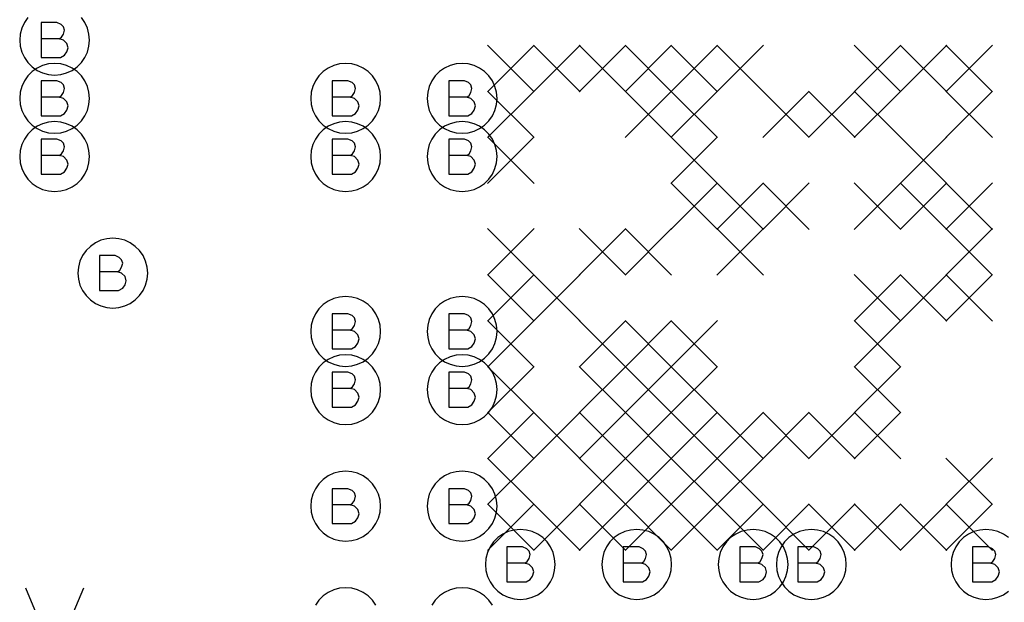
# Model space of a CAD drawing. Extents: x 280 to 610, y 250 to 460.
# Tile 20 of 53: x 368.5 to 376.96, y 306.77 to 311.77. Entities that reach past the tile are written whole.
import ezdxf

# ---------------------------------------------------------------- set-up
doc = ezdxf.new("R2010")
doc.units = 0
doc.layers.add('RVP8-IFD_G_fab_art', color=2, linetype='CONTINUOUS')

msp = doc.modelspace()

# ---------------------------------------------------------------- linework, layer by layer
at = {"layer": 'RVP8-IFD_G_fab_art'}
for points in [[(368.57, 311.793), (368.54, 311.75), (368.518, 311.703), (368.505, 311.652), (368.5, 311.6), (368.505, 311.548), (368.518, 311.497), (368.54, 311.45), (368.57, 311.407), (368.607, 311.37), (368.65, 311.34), (368.697, 311.318), (368.748, 311.305), (368.8, 311.3), (368.852, 311.305), (368.903, 311.318), (368.95, 311.34), (368.993, 311.37), (369.03, 311.407), (369.06, 311.45), (369.082, 311.497), (369.095, 311.548), (369.1, 311.6), (369.1, 311.6), (369.095, 311.652), (369.082, 311.703), (369.06, 311.75), (369.03, 311.793)], [(368.84, 311.61), (368.86, 311.625), (368.875, 311.65), (368.885, 311.685), (368.875, 311.715), (368.855, 311.735), (368.82, 311.75), (368.685, 311.75), (368.685, 311.45), (368.85, 311.45), (368.885, 311.47), (368.905, 311.5), (368.915, 311.535), (368.905, 311.57), (368.875, 311.6), (368.84, 311.61), (368.685, 311.61)], [(372.519, 311.556), (372.919, 311.156)], [(372.919, 311.556), (372.519, 311.156)], [(372.913, 311.556), (373.313, 311.156)], [(373.313, 311.556), (372.913, 311.156)], [(373.307, 311.556), (373.707, 311.156)], [(373.707, 311.556), (373.307, 311.156)], [(373.7, 311.556), (374.1, 311.156)], [(374.1, 311.556), (373.7, 311.156)], [(374.094, 311.556), (374.494, 311.156)], [(374.494, 311.556), (374.094, 311.156)], [(374.488, 311.556), (374.888, 311.156)], [(374.888, 311.556), (374.488, 311.156)], [(375.669, 311.556), (376.069, 311.156)], [(376.069, 311.556), (375.669, 311.156)], [(376.063, 311.556), (376.463, 311.156)], [(376.463, 311.556), (376.063, 311.156)], [(376.456, 311.556), (376.856, 311.156)], [(376.856, 311.556), (376.456, 311.156)], [(368.84, 311.11), (368.86, 311.125), (368.875, 311.15), (368.885, 311.185), (368.875, 311.215), (368.855, 311.235), (368.82, 311.25), (368.685, 311.25), (368.685, 310.95), (368.85, 310.95), (368.885, 310.97), (368.905, 311), (368.915, 311.035), (368.905, 311.07), (368.875, 311.1), (368.84, 311.11), (368.685, 311.11)], [(371.34, 311.11), (371.36, 311.125), (371.375, 311.15), (371.385, 311.185), (371.375, 311.215), (371.355, 311.235), (371.32, 311.25), (371.185, 311.25), (371.185, 310.95), (371.35, 310.95), (371.385, 310.97), (371.405, 311), (371.415, 311.035), (371.405, 311.07), (371.375, 311.1), (371.34, 311.11), (371.185, 311.11)], [(372.34, 311.11), (372.36, 311.125), (372.375, 311.15), (372.385, 311.185), (372.375, 311.215), (372.355, 311.235), (372.32, 311.25), (372.185, 311.25), (372.185, 310.95), (372.35, 310.95), (372.385, 310.97), (372.405, 311), (372.415, 311.035), (372.405, 311.07), (372.375, 311.1), (372.34, 311.11), (372.185, 311.11)], [(372.519, 311.163), (372.919, 310.763)], [(372.919, 311.163), (372.519, 310.763)], [(373.7, 311.163), (374.1, 310.763)], [(374.1, 311.163), (373.7, 310.763)], [(374.094, 311.163), (374.494, 310.763)], [(374.494, 311.163), (374.094, 310.763)], [(374.882, 311.163), (375.282, 310.763)], [(375.282, 311.163), (374.882, 310.763)], [(375.275, 311.163), (375.675, 310.763)], [(375.675, 311.163), (375.275, 310.763)], [(375.669, 311.163), (376.069, 310.763)], [(376.069, 311.163), (375.669, 310.763)], [(376.456, 311.163), (376.856, 310.763)], [(376.856, 311.163), (376.456, 310.763)], [(368.84, 310.61), (368.86, 310.625), (368.875, 310.65), (368.885, 310.685), (368.875, 310.715), (368.855, 310.735), (368.82, 310.75), (368.685, 310.75), (368.685, 310.45), (368.85, 310.45), (368.885, 310.47), (368.905, 310.5), (368.915, 310.535), (368.905, 310.57), (368.875, 310.6), (368.84, 310.61), (368.685, 310.61)], [(371.34, 310.61), (371.36, 310.625), (371.375, 310.65), (371.385, 310.685), (371.375, 310.715), (371.355, 310.735), (371.32, 310.75), (371.185, 310.75), (371.185, 310.45), (371.35, 310.45), (371.385, 310.47), (371.405, 310.5), (371.415, 310.535), (371.405, 310.57), (371.375, 310.6), (371.34, 310.61), (371.185, 310.61)], [(372.34, 310.61), (372.36, 310.625), (372.375, 310.65), (372.385, 310.685), (372.375, 310.715), (372.355, 310.735), (372.32, 310.75), (372.185, 310.75), (372.185, 310.45), (372.35, 310.45), (372.385, 310.47), (372.405, 310.5), (372.415, 310.535), (372.405, 310.57), (372.375, 310.6), (372.34, 310.61), (372.185, 310.61)], [(372.519, 310.769), (372.919, 310.369)], [(372.919, 310.769), (372.519, 310.369)], [(374.094, 310.769), (374.494, 310.369)], [(374.494, 310.769), (374.094, 310.369)], [(376.063, 310.769), (376.463, 310.369)], [(376.463, 310.769), (376.063, 310.369)], [(374.094, 310.375), (374.494, 309.975)], [(374.494, 310.375), (374.094, 309.975)], [(374.488, 310.375), (374.888, 309.975)], [(374.888, 310.375), (374.488, 309.975)], [(374.882, 310.375), (375.282, 309.975)], [(375.282, 310.375), (374.882, 309.975)], [(375.669, 310.375), (376.069, 309.975)], [(376.069, 310.375), (375.669, 309.975)], [(376.063, 310.375), (376.463, 309.975)], [(376.463, 310.375), (376.063, 309.975)], [(376.456, 310.375), (376.856, 309.975)], [(376.856, 310.375), (376.456, 309.975)], [(372.519, 309.982), (372.919, 309.582)], [(372.919, 309.982), (372.519, 309.582)], [(373.307, 309.982), (373.707, 309.582)], [(373.707, 309.982), (373.307, 309.582)], [(373.7, 309.982), (374.1, 309.582)], [(374.1, 309.982), (373.7, 309.582)], [(374.488, 309.982), (374.888, 309.582)], [(374.888, 309.982), (374.488, 309.582)], [(376.456, 309.982), (376.856, 309.582)], [(376.856, 309.982), (376.456, 309.582)], [(369.34, 309.61), (369.36, 309.625), (369.375, 309.65), (369.385, 309.685), (369.375, 309.715), (369.355, 309.735), (369.32, 309.75), (369.185, 309.75), (369.185, 309.45), (369.35, 309.45), (369.385, 309.47), (369.405, 309.5), (369.415, 309.535), (369.405, 309.57), (369.375, 309.6), (369.34, 309.61), (369.185, 309.61)], [(372.519, 309.588), (372.919, 309.188)], [(372.919, 309.588), (372.519, 309.188)], [(372.913, 309.588), (373.313, 309.188)], [(373.313, 309.588), (372.913, 309.188)], [(375.669, 309.588), (376.069, 309.188)], [(376.069, 309.588), (375.669, 309.188)], [(376.063, 309.588), (376.463, 309.188)], [(376.463, 309.588), (376.063, 309.188)], [(376.456, 309.588), (376.856, 309.188)], [(376.856, 309.588), (376.456, 309.188)], [(371.34, 309.11), (371.36, 309.125), (371.375, 309.15), (371.385, 309.185), (371.375, 309.215), (371.355, 309.235), (371.32, 309.25), (371.185, 309.25), (371.185, 308.95), (371.35, 308.95), (371.385, 308.97), (371.405, 309), (371.415, 309.035), (371.405, 309.07), (371.375, 309.1), (371.34, 309.11), (371.185, 309.11)], [(372.34, 309.11), (372.36, 309.125), (372.375, 309.15), (372.385, 309.185), (372.375, 309.215), (372.355, 309.235), (372.32, 309.25), (372.185, 309.25), (372.185, 308.95), (372.35, 308.95), (372.385, 308.97), (372.405, 309), (372.415, 309.035), (372.405, 309.07), (372.375, 309.1), (372.34, 309.11), (372.185, 309.11)], [(372.519, 309.194), (372.919, 308.794)], [(372.919, 309.194), (372.519, 308.794)], [(373.307, 309.194), (373.707, 308.794)], [(373.707, 309.194), (373.307, 308.794)], [(373.7, 309.194), (374.1, 308.794)], [(374.1, 309.194), (373.7, 308.794)], [(374.094, 309.194), (374.494, 308.794)], [(374.494, 309.194), (374.094, 308.794)], [(375.669, 309.194), (376.069, 308.794)], [(376.069, 309.194), (375.669, 308.794)], [(372.519, 308.8), (372.919, 308.4)], [(372.919, 308.8), (372.519, 308.4)], [(373.307, 308.8), (373.707, 308.4)], [(373.707, 308.8), (373.307, 308.4)], [(373.7, 308.8), (374.1, 308.4)], [(374.1, 308.8), (373.7, 308.4)], [(374.094, 308.8), (374.494, 308.4)], [(374.494, 308.8), (374.094, 308.4)], [(375.669, 308.8), (376.069, 308.4)], [(376.069, 308.8), (375.669, 308.4)], [(371.34, 308.61), (371.36, 308.625), (371.375, 308.65), (371.385, 308.685), (371.375, 308.715), (371.355, 308.735), (371.32, 308.75), (371.185, 308.75), (371.185, 308.45), (371.35, 308.45), (371.385, 308.47), (371.405, 308.5), (371.415, 308.535), (371.405, 308.57), (371.375, 308.6), (371.34, 308.61), (371.185, 308.61)], [(372.34, 308.61), (372.36, 308.625), (372.375, 308.65), (372.385, 308.685), (372.375, 308.715), (372.355, 308.735), (372.32, 308.75), (372.185, 308.75), (372.185, 308.45), (372.35, 308.45), (372.385, 308.47), (372.405, 308.5), (372.415, 308.535), (372.405, 308.57), (372.375, 308.6), (372.34, 308.61), (372.185, 308.61)], [(372.519, 308.407), (372.919, 308.007)], [(372.919, 308.407), (372.519, 308.007)], [(372.913, 308.407), (373.313, 308.007)], [(373.313, 308.407), (372.913, 308.007)], [(373.307, 308.407), (373.707, 308.007)], [(373.707, 308.407), (373.307, 308.007)], [(373.7, 308.407), (374.1, 308.007)], [(374.1, 308.407), (373.7, 308.007)], [(374.094, 308.407), (374.494, 308.007)], [(374.494, 308.407), (374.094, 308.007)], [(374.488, 308.407), (374.888, 308.007)], [(374.888, 308.407), (374.488, 308.007)], [(374.882, 308.407), (375.282, 308.007)], [(375.282, 308.407), (374.882, 308.007)], [(375.275, 308.407), (375.675, 308.007)], [(375.675, 308.407), (375.275, 308.007)], [(375.669, 308.407), (376.069, 308.007)], [(376.069, 308.407), (375.669, 308.007)], [(372.519, 308.013), (372.919, 307.613)], [(372.919, 308.013), (372.519, 307.613)], [(373.307, 308.013), (373.707, 307.613)], [(373.707, 308.013), (373.307, 307.613)], [(373.7, 308.013), (374.1, 307.613)], [(374.1, 308.013), (373.7, 307.613)], [(374.094, 308.013), (374.494, 307.613)], [(374.494, 308.013), (374.094, 307.613)], [(374.488, 308.013), (374.888, 307.613)], [(374.888, 308.013), (374.488, 307.613)], [(376.456, 308.013), (376.856, 307.613)], [(376.856, 308.013), (376.456, 307.613)], [(371.34, 307.61), (371.36, 307.625), (371.375, 307.65), (371.385, 307.685), (371.375, 307.715), (371.355, 307.735), (371.32, 307.75), (371.185, 307.75), (371.185, 307.45), (371.35, 307.45), (371.385, 307.47), (371.405, 307.5), (371.415, 307.535), (371.405, 307.57), (371.375, 307.6), (371.34, 307.61), (371.185, 307.61)], [(372.34, 307.61), (372.36, 307.625), (372.375, 307.65), (372.385, 307.685), (372.375, 307.715), (372.355, 307.735), (372.32, 307.75), (372.185, 307.75), (372.185, 307.45), (372.35, 307.45), (372.385, 307.47), (372.405, 307.5), (372.415, 307.535), (372.405, 307.57), (372.375, 307.6), (372.34, 307.61), (372.185, 307.61)], [(372.519, 307.619), (372.919, 307.219)], [(372.919, 307.619), (372.519, 307.219)], [(372.913, 307.619), (373.313, 307.219)], [(373.313, 307.619), (372.913, 307.219)], [(373.307, 307.619), (373.707, 307.219)], [(373.707, 307.619), (373.307, 307.219)], [(373.7, 307.619), (374.1, 307.219)], [(374.1, 307.619), (373.7, 307.219)], [(374.094, 307.619), (374.494, 307.219)], [(374.494, 307.619), (374.094, 307.219)], [(374.488, 307.619), (374.888, 307.219)], [(374.888, 307.619), (374.488, 307.219)], [(374.882, 307.619), (375.282, 307.219)], [(375.282, 307.619), (374.882, 307.219)], [(375.275, 307.619), (375.675, 307.219)], [(375.675, 307.619), (375.275, 307.219)], [(375.669, 307.619), (376.069, 307.219)], [(376.069, 307.619), (375.669, 307.219)], [(376.063, 307.619), (376.463, 307.219)], [(376.463, 307.619), (376.063, 307.219)], [(376.456, 307.619), (376.856, 307.219)], [(376.856, 307.619), (376.456, 307.219)], [(376.993, 307.33), (376.95, 307.36), (376.903, 307.382), (376.852, 307.395), (376.8, 307.4), (376.748, 307.395), (376.697, 307.382), (376.65, 307.36), (376.607, 307.33), (376.57, 307.293), (376.54, 307.25), (376.518, 307.203), (376.505, 307.152), (376.5, 307.1), (376.505, 307.048), (376.518, 306.997), (376.54, 306.95), (376.57, 306.907), (376.607, 306.87), (376.65, 306.84), (376.697, 306.818), (376.748, 306.805), (376.8, 306.8), (376.852, 306.805), (376.903, 306.818), (376.95, 306.84), (376.993, 306.87)], [(372.84, 307.11), (372.86, 307.125), (372.875, 307.15), (372.885, 307.185), (372.875, 307.215), (372.855, 307.235), (372.82, 307.25), (372.685, 307.25), (372.685, 306.95), (372.85, 306.95), (372.885, 306.97), (372.905, 307), (372.915, 307.035), (372.905, 307.07), (372.875, 307.1), (372.84, 307.11), (372.685, 307.11)], [(373.84, 307.11), (373.86, 307.125), (373.875, 307.15), (373.885, 307.185), (373.875, 307.215), (373.855, 307.235), (373.82, 307.25), (373.685, 307.25), (373.685, 306.95), (373.85, 306.95), (373.885, 306.97), (373.905, 307), (373.915, 307.035), (373.905, 307.07), (373.875, 307.1), (373.84, 307.11), (373.685, 307.11)], [(374.84, 307.11), (374.86, 307.125), (374.875, 307.15), (374.885, 307.185), (374.875, 307.215), (374.855, 307.235), (374.82, 307.25), (374.685, 307.25), (374.685, 306.95), (374.85, 306.95), (374.885, 306.97), (374.905, 307), (374.915, 307.035), (374.905, 307.07), (374.875, 307.1), (374.84, 307.11), (374.685, 307.11)], [(375.34, 307.11), (375.36, 307.125), (375.375, 307.15), (375.385, 307.185), (375.375, 307.215), (375.355, 307.235), (375.32, 307.25), (375.185, 307.25), (375.185, 306.95), (375.35, 306.95), (375.385, 306.97), (375.405, 307), (375.415, 307.035), (375.405, 307.07), (375.375, 307.1), (375.34, 307.11), (375.185, 307.11)], [(376.84, 307.11), (376.86, 307.125), (376.875, 307.15), (376.885, 307.185), (376.875, 307.215), (376.855, 307.235), (376.82, 307.25), (376.685, 307.25), (376.685, 306.95), (376.85, 306.95), (376.885, 306.97), (376.905, 307), (376.915, 307.035), (376.905, 307.07), (376.875, 307.1), (376.84, 307.11), (376.685, 307.11)], [(368.55, 306.9), (368.8, 306.3), (369.05, 306.9)], [(371.56, 306.75), (371.53, 306.793), (371.493, 306.83), (371.45, 306.86), (371.403, 306.882), (371.352, 306.895), (371.3, 306.9), (371.248, 306.895), (371.197, 306.882), (371.15, 306.86), (371.107, 306.83), (371.07, 306.793), (371.04, 306.75)], [(372.56, 306.75), (372.53, 306.793), (372.493, 306.83), (372.45, 306.86), (372.403, 306.882), (372.352, 306.895), (372.3, 306.9), (372.248, 306.895), (372.197, 306.882), (372.15, 306.86), (372.107, 306.83), (372.07, 306.793), (372.04, 306.75)]]:
    msp.add_lwpolyline(points, dxfattribs=at)
for points in [[(369.1, 311.1), (369.095, 311.152), (369.082, 311.203), (369.06, 311.25), (369.03, 311.293), (368.993, 311.33), (368.95, 311.36), (368.903, 311.382), (368.852, 311.395), (368.8, 311.4), (368.748, 311.395), (368.697, 311.382), (368.65, 311.36), (368.607, 311.33), (368.57, 311.293), (368.54, 311.25), (368.518, 311.203), (368.505, 311.152), (368.5, 311.1), (368.505, 311.048), (368.518, 310.997), (368.54, 310.95), (368.57, 310.907), (368.607, 310.87), (368.65, 310.84), (368.697, 310.818), (368.748, 310.805), (368.8, 310.8), (368.852, 310.805), (368.903, 310.818), (368.95, 310.84), (368.993, 310.87), (369.03, 310.907), (369.06, 310.95), (369.082, 310.997), (369.095, 311.048), (369.1, 311.1)], [(371.6, 311.1), (371.595, 311.152), (371.582, 311.203), (371.56, 311.25), (371.53, 311.293), (371.493, 311.33), (371.45, 311.36), (371.403, 311.382), (371.352, 311.395), (371.3, 311.4), (371.248, 311.395), (371.197, 311.382), (371.15, 311.36), (371.107, 311.33), (371.07, 311.293), (371.04, 311.25), (371.018, 311.203), (371.005, 311.152), (371, 311.1), (371.005, 311.048), (371.018, 310.997), (371.04, 310.95), (371.07, 310.907), (371.107, 310.87), (371.15, 310.84), (371.197, 310.818), (371.248, 310.805), (371.3, 310.8), (371.352, 310.805), (371.403, 310.818), (371.45, 310.84), (371.493, 310.87), (371.53, 310.907), (371.56, 310.95), (371.582, 310.997), (371.595, 311.048), (371.6, 311.1)], [(372.6, 311.1), (372.595, 311.152), (372.582, 311.203), (372.56, 311.25), (372.53, 311.293), (372.493, 311.33), (372.45, 311.36), (372.403, 311.382), (372.352, 311.395), (372.3, 311.4), (372.248, 311.395), (372.197, 311.382), (372.15, 311.36), (372.107, 311.33), (372.07, 311.293), (372.04, 311.25), (372.018, 311.203), (372.005, 311.152), (372, 311.1), (372.005, 311.048), (372.018, 310.997), (372.04, 310.95), (372.07, 310.907), (372.107, 310.87), (372.15, 310.84), (372.197, 310.818), (372.248, 310.805), (372.3, 310.8), (372.352, 310.805), (372.403, 310.818), (372.45, 310.84), (372.493, 310.87), (372.53, 310.907), (372.56, 310.95), (372.582, 310.997), (372.595, 311.048), (372.6, 311.1)], [(369.1, 310.6), (369.095, 310.652), (369.082, 310.703), (369.06, 310.75), (369.03, 310.793), (368.993, 310.83), (368.95, 310.86), (368.903, 310.882), (368.852, 310.895), (368.8, 310.9), (368.748, 310.895), (368.697, 310.882), (368.65, 310.86), (368.607, 310.83), (368.57, 310.793), (368.54, 310.75), (368.518, 310.703), (368.505, 310.652), (368.5, 310.6), (368.505, 310.548), (368.518, 310.497), (368.54, 310.45), (368.57, 310.407), (368.607, 310.37), (368.65, 310.34), (368.697, 310.318), (368.748, 310.305), (368.8, 310.3), (368.852, 310.305), (368.903, 310.318), (368.95, 310.34), (368.993, 310.37), (369.03, 310.407), (369.06, 310.45), (369.082, 310.497), (369.095, 310.548), (369.1, 310.6)], [(371.6, 310.6), (371.595, 310.652), (371.582, 310.703), (371.56, 310.75), (371.53, 310.793), (371.493, 310.83), (371.45, 310.86), (371.403, 310.882), (371.352, 310.895), (371.3, 310.9), (371.248, 310.895), (371.197, 310.882), (371.15, 310.86), (371.107, 310.83), (371.07, 310.793), (371.04, 310.75), (371.018, 310.703), (371.005, 310.652), (371, 310.6), (371.005, 310.548), (371.018, 310.497), (371.04, 310.45), (371.07, 310.407), (371.107, 310.37), (371.15, 310.34), (371.197, 310.318), (371.248, 310.305), (371.3, 310.3), (371.352, 310.305), (371.403, 310.318), (371.45, 310.34), (371.493, 310.37), (371.53, 310.407), (371.56, 310.45), (371.582, 310.497), (371.595, 310.548), (371.6, 310.6)], [(372.6, 310.6), (372.595, 310.652), (372.582, 310.703), (372.56, 310.75), (372.53, 310.793), (372.493, 310.83), (372.45, 310.86), (372.403, 310.882), (372.352, 310.895), (372.3, 310.9), (372.248, 310.895), (372.197, 310.882), (372.15, 310.86), (372.107, 310.83), (372.07, 310.793), (372.04, 310.75), (372.018, 310.703), (372.005, 310.652), (372, 310.6), (372.005, 310.548), (372.018, 310.497), (372.04, 310.45), (372.07, 310.407), (372.107, 310.37), (372.15, 310.34), (372.197, 310.318), (372.248, 310.305), (372.3, 310.3), (372.352, 310.305), (372.403, 310.318), (372.45, 310.34), (372.493, 310.37), (372.53, 310.407), (372.56, 310.45), (372.582, 310.497), (372.595, 310.548), (372.6, 310.6)], [(369.6, 309.6), (369.595, 309.652), (369.582, 309.703), (369.56, 309.75), (369.53, 309.793), (369.493, 309.83), (369.45, 309.86), (369.403, 309.882), (369.352, 309.895), (369.3, 309.9), (369.248, 309.895), (369.197, 309.882), (369.15, 309.86), (369.107, 309.83), (369.07, 309.793), (369.04, 309.75), (369.018, 309.703), (369.005, 309.652), (369, 309.6), (369.005, 309.548), (369.018, 309.497), (369.04, 309.45), (369.07, 309.407), (369.107, 309.37), (369.15, 309.34), (369.197, 309.318), (369.248, 309.305), (369.3, 309.3), (369.352, 309.305), (369.403, 309.318), (369.45, 309.34), (369.493, 309.37), (369.53, 309.407), (369.56, 309.45), (369.582, 309.497), (369.595, 309.548), (369.6, 309.6)], [(371.6, 309.1), (371.595, 309.152), (371.582, 309.203), (371.56, 309.25), (371.53, 309.293), (371.493, 309.33), (371.45, 309.36), (371.403, 309.382), (371.352, 309.395), (371.3, 309.4), (371.248, 309.395), (371.197, 309.382), (371.15, 309.36), (371.107, 309.33), (371.07, 309.293), (371.04, 309.25), (371.018, 309.203), (371.005, 309.152), (371, 309.1), (371.005, 309.048), (371.018, 308.997), (371.04, 308.95), (371.07, 308.907), (371.107, 308.87), (371.15, 308.84), (371.197, 308.818), (371.248, 308.805), (371.3, 308.8), (371.352, 308.805), (371.403, 308.818), (371.45, 308.84), (371.493, 308.87), (371.53, 308.907), (371.56, 308.95), (371.582, 308.997), (371.595, 309.048), (371.6, 309.1)], [(372.6, 309.1), (372.595, 309.152), (372.582, 309.203), (372.56, 309.25), (372.53, 309.293), (372.493, 309.33), (372.45, 309.36), (372.403, 309.382), (372.352, 309.395), (372.3, 309.4), (372.248, 309.395), (372.197, 309.382), (372.15, 309.36), (372.107, 309.33), (372.07, 309.293), (372.04, 309.25), (372.018, 309.203), (372.005, 309.152), (372, 309.1), (372.005, 309.048), (372.018, 308.997), (372.04, 308.95), (372.07, 308.907), (372.107, 308.87), (372.15, 308.84), (372.197, 308.818), (372.248, 308.805), (372.3, 308.8), (372.352, 308.805), (372.403, 308.818), (372.45, 308.84), (372.493, 308.87), (372.53, 308.907), (372.56, 308.95), (372.582, 308.997), (372.595, 309.048), (372.6, 309.1)], [(371.6, 308.6), (371.595, 308.652), (371.582, 308.703), (371.56, 308.75), (371.53, 308.793), (371.493, 308.83), (371.45, 308.86), (371.403, 308.882), (371.352, 308.895), (371.3, 308.9), (371.248, 308.895), (371.197, 308.882), (371.15, 308.86), (371.107, 308.83), (371.07, 308.793), (371.04, 308.75), (371.018, 308.703), (371.005, 308.652), (371, 308.6), (371.005, 308.548), (371.018, 308.497), (371.04, 308.45), (371.07, 308.407), (371.107, 308.37), (371.15, 308.34), (371.197, 308.318), (371.248, 308.305), (371.3, 308.3), (371.352, 308.305), (371.403, 308.318), (371.45, 308.34), (371.493, 308.37), (371.53, 308.407), (371.56, 308.45), (371.582, 308.497), (371.595, 308.548), (371.6, 308.6)], [(372.6, 308.6), (372.595, 308.652), (372.582, 308.703), (372.56, 308.75), (372.53, 308.793), (372.493, 308.83), (372.45, 308.86), (372.403, 308.882), (372.352, 308.895), (372.3, 308.9), (372.248, 308.895), (372.197, 308.882), (372.15, 308.86), (372.107, 308.83), (372.07, 308.793), (372.04, 308.75), (372.018, 308.703), (372.005, 308.652), (372, 308.6), (372.005, 308.548), (372.018, 308.497), (372.04, 308.45), (372.07, 308.407), (372.107, 308.37), (372.15, 308.34), (372.197, 308.318), (372.248, 308.305), (372.3, 308.3), (372.352, 308.305), (372.403, 308.318), (372.45, 308.34), (372.493, 308.37), (372.53, 308.407), (372.56, 308.45), (372.582, 308.497), (372.595, 308.548), (372.6, 308.6)], [(371.6, 307.6), (371.595, 307.652), (371.582, 307.703), (371.56, 307.75), (371.53, 307.793), (371.493, 307.83), (371.45, 307.86), (371.403, 307.882), (371.352, 307.895), (371.3, 307.9), (371.248, 307.895), (371.197, 307.882), (371.15, 307.86), (371.107, 307.83), (371.07, 307.793), (371.04, 307.75), (371.018, 307.703), (371.005, 307.652), (371, 307.6), (371.005, 307.548), (371.018, 307.497), (371.04, 307.45), (371.07, 307.407), (371.107, 307.37), (371.15, 307.34), (371.197, 307.318), (371.248, 307.305), (371.3, 307.3), (371.352, 307.305), (371.403, 307.318), (371.45, 307.34), (371.493, 307.37), (371.53, 307.407), (371.56, 307.45), (371.582, 307.497), (371.595, 307.548), (371.6, 307.6)], [(372.6, 307.6), (372.595, 307.652), (372.582, 307.703), (372.56, 307.75), (372.53, 307.793), (372.493, 307.83), (372.45, 307.86), (372.403, 307.882), (372.352, 307.895), (372.3, 307.9), (372.248, 307.895), (372.197, 307.882), (372.15, 307.86), (372.107, 307.83), (372.07, 307.793), (372.04, 307.75), (372.018, 307.703), (372.005, 307.652), (372, 307.6), (372.005, 307.548), (372.018, 307.497), (372.04, 307.45), (372.07, 307.407), (372.107, 307.37), (372.15, 307.34), (372.197, 307.318), (372.248, 307.305), (372.3, 307.3), (372.352, 307.305), (372.403, 307.318), (372.45, 307.34), (372.493, 307.37), (372.53, 307.407), (372.56, 307.45), (372.582, 307.497), (372.595, 307.548), (372.6, 307.6)], [(373.1, 307.1), (373.095, 307.152), (373.082, 307.203), (373.06, 307.25), (373.03, 307.293), (372.993, 307.33), (372.95, 307.36), (372.903, 307.382), (372.852, 307.395), (372.8, 307.4), (372.748, 307.395), (372.697, 307.382), (372.65, 307.36), (372.607, 307.33), (372.57, 307.293), (372.54, 307.25), (372.518, 307.203), (372.505, 307.152), (372.5, 307.1), (372.505, 307.048), (372.518, 306.997), (372.54, 306.95), (372.57, 306.907), (372.607, 306.87), (372.65, 306.84), (372.697, 306.818), (372.748, 306.805), (372.8, 306.8), (372.852, 306.805), (372.903, 306.818), (372.95, 306.84), (372.993, 306.87), (373.03, 306.907), (373.06, 306.95), (373.082, 306.997), (373.095, 307.048), (373.1, 307.1)], [(374.1, 307.1), (374.095, 307.152), (374.082, 307.203), (374.06, 307.25), (374.03, 307.293), (373.993, 307.33), (373.95, 307.36), (373.903, 307.382), (373.852, 307.395), (373.8, 307.4), (373.748, 307.395), (373.697, 307.382), (373.65, 307.36), (373.607, 307.33), (373.57, 307.293), (373.54, 307.25), (373.518, 307.203), (373.505, 307.152), (373.5, 307.1), (373.505, 307.048), (373.518, 306.997), (373.54, 306.95), (373.57, 306.907), (373.607, 306.87), (373.65, 306.84), (373.697, 306.818), (373.748, 306.805), (373.8, 306.8), (373.852, 306.805), (373.903, 306.818), (373.95, 306.84), (373.993, 306.87), (374.03, 306.907), (374.06, 306.95), (374.082, 306.997), (374.095, 307.048), (374.1, 307.1)], [(375.1, 307.1), (375.095, 307.152), (375.082, 307.203), (375.06, 307.25), (375.03, 307.293), (374.993, 307.33), (374.95, 307.36), (374.903, 307.382), (374.852, 307.395), (374.8, 307.4), (374.748, 307.395), (374.697, 307.382), (374.65, 307.36), (374.607, 307.33), (374.57, 307.293), (374.54, 307.25), (374.518, 307.203), (374.505, 307.152), (374.5, 307.1), (374.505, 307.048), (374.518, 306.997), (374.54, 306.95), (374.57, 306.907), (374.607, 306.87), (374.65, 306.84), (374.697, 306.818), (374.748, 306.805), (374.8, 306.8), (374.852, 306.805), (374.903, 306.818), (374.95, 306.84), (374.993, 306.87), (375.03, 306.907), (375.06, 306.95), (375.082, 306.997), (375.095, 307.048), (375.1, 307.1)], [(375.6, 307.1), (375.595, 307.152), (375.582, 307.203), (375.56, 307.25), (375.53, 307.293), (375.493, 307.33), (375.45, 307.36), (375.403, 307.382), (375.352, 307.395), (375.3, 307.4), (375.248, 307.395), (375.197, 307.382), (375.15, 307.36), (375.107, 307.33), (375.07, 307.293), (375.04, 307.25), (375.018, 307.203), (375.005, 307.152), (375, 307.1), (375.005, 307.048), (375.018, 306.997), (375.04, 306.95), (375.07, 306.907), (375.107, 306.87), (375.15, 306.84), (375.197, 306.818), (375.248, 306.805), (375.3, 306.8), (375.352, 306.805), (375.403, 306.818), (375.45, 306.84), (375.493, 306.87), (375.53, 306.907), (375.56, 306.95), (375.582, 306.997), (375.595, 307.048), (375.6, 307.1)]]:
    msp.add_lwpolyline(points, close=True, dxfattribs=at)

doc.saveas('drawing.dxf')
